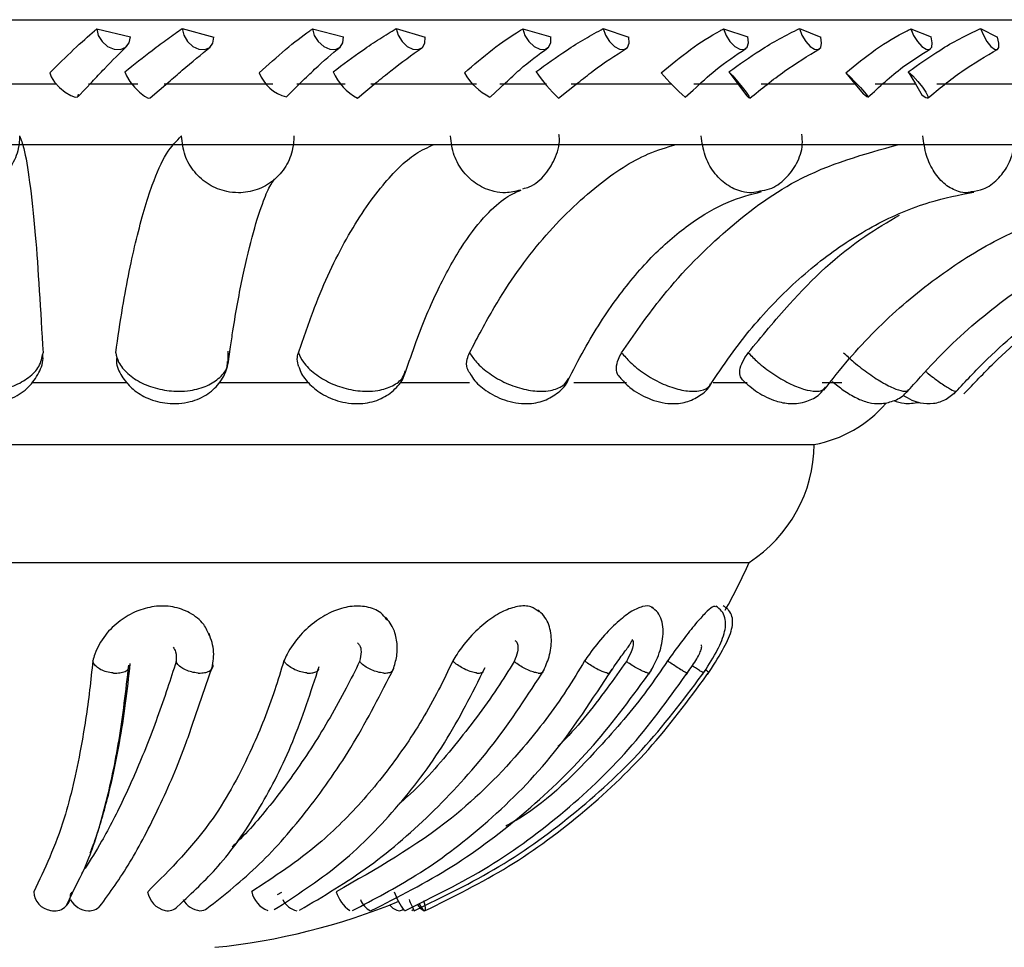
# Model space of a CAD drawing. Header units: millimetres. Extents: x 67.9 to 154, y 110.8 to 178.6.
# Tile 6 of 109: x 72.5 to 73.8, y 121.1 to 122.3. Entities that reach past the tile are written whole.
import ezdxf

# ---------------------------------------------------------------- set-up
doc = ezdxf.new("R2010")
doc.units = ezdxf.units.MM

msp = doc.modelspace()

# ---------------------------------------------------------------- linework, layer by layer
at = {"color": 1, "linetype": 'Continuous', "lineweight": 25}
msp.add_line((70.8951, 122.294), (74.6119, 122.294), dxfattribs=at)
at = {"color": 7, "linetype": 'Continuous', "lineweight": 25}
for p, q in [((72.6038, 122.2818), (72.6482, 122.2716)), ((72.7163, 122.2823), (72.7583, 122.271)), ((72.8882, 122.2818), (72.9293, 122.2716)), ((72.9987, 122.2823), (73.0368, 122.271)), ((73.1655, 122.2818), (73.2024, 122.2716)), ((73.2718, 122.2823), (73.3053, 122.271)), ((73.4302, 122.2818), (73.4624, 122.2716)), ((73.5303, 122.2823), (73.5585, 122.271)), ((73.6772, 122.2818), (73.704, 122.2716)), ((73.7691, 122.2823), (73.7916, 122.271)), ((73.4374, 122.2253), (73.449, 122.2096)), ((73.5914, 122.2238), (73.6034, 122.2096)), ((73.674, 122.2253), (73.6833, 122.2096)), ((72.5793, 122.1926), (72.5976, 122.212)), ((72.6744, 122.1909), (72.6981, 122.2114)), ((72.8539, 122.1922), (72.8735, 122.2115)), ((72.9475, 122.1907), (72.9724, 122.211)), ((73.1224, 122.192), (73.143, 122.2109)), ((73.2127, 122.1905), (73.2382, 122.2106)), ((72.4167, 122.2096), (72.5501, 122.2096)), ((72.5931, 122.2096), (72.6579, 122.2096)), ((72.6927, 122.2096), (72.8359, 122.2096)), ((72.8676, 122.2096), (72.9313, 122.2096)), ((72.9654, 122.2096), (73.1048, 122.2096)), ((73.1354, 122.2096), (73.1967, 122.2096)), ((73.2295, 122.2096), (73.3623, 122.2096)), ((73.3797, 122.1917), (73.3904, 122.2013)), ((73.3913, 122.2096), (73.449, 122.2096)), ((73.449, 122.2096), (73.4604, 122.1942)), ((73.4798, 122.2096), (73.6034, 122.2096)), ((73.6034, 122.2096), (73.6151, 122.1957)), ((73.6302, 122.2096), (73.6833, 122.2096)), ((73.6833, 122.2096), (73.6923, 122.1942)), ((73.7114, 122.2096), (73.8235, 122.2096)), ((70.6726, 122.1295), (74.3717, 122.1295)), ((72.777, 121.8404), (72.7803, 121.8625)), ((72.5182, 121.8156), (72.6442, 121.8156)), ((72.7668, 121.8156), (72.8838, 121.8156)), ((73.0054, 121.8156), (73.0953, 121.8156)), ((73.233, 121.8156), (73.3024, 121.8156)), ((73.4167, 121.8156), (73.4617, 121.8156)), ((73.5602, 121.8156), (73.5865, 121.8156)), ((71.7219, 121.7341), (73.5499, 121.7341)), ((71.7886, 121.5784), (73.4642, 121.5784)), ((72.7298, 121.3639), (72.7561, 121.4402)), ((72.5641, 121.126), (72.5759, 121.151)), ((72.5694, 121.1404), (72.5714, 121.1438)), ((72.842, 121.1404), (72.8479, 121.1438)), ((72.7085, 121.1228), (72.715, 121.1292))]:
    msp.add_line(p, q, dxfattribs=at)
at = {"color": 7, "linetype": 'Continuous', "lineweight": 25, "flags": 128}
for points in [[(72.6038, 122.2818), (72.6058, 122.2732), (72.6109, 122.2651), (72.6182, 122.2588), (72.6267, 122.2552), (72.635, 122.2549), (72.6421, 122.2579), (72.6467, 122.2637), (72.6482, 122.2716)], [(72.7163, 122.2823), (72.7185, 122.2736), (72.7235, 122.2654), (72.7305, 122.2589), (72.7386, 122.2552), (72.7464, 122.2547), (72.7529, 122.2575), (72.7571, 122.2632), (72.7583, 122.271)], [(72.8882, 122.2818), (72.8907, 122.2732), (72.8959, 122.2651), (72.9031, 122.2588), (72.911, 122.2552), (72.9187, 122.2549), (72.9248, 122.2579), (72.9285, 122.2637), (72.9293, 122.2716)], [(72.9987, 122.2823), (73.0013, 122.2736), (73.0064, 122.2654), (73.0132, 122.2589), (73.0207, 122.2552), (73.0277, 122.2547), (73.0332, 122.2575), (73.0364, 122.2632), (73.0368, 122.271)], [(73.1655, 122.2818), (73.1684, 122.2732), (73.1737, 122.2651), (73.1806, 122.2588), (73.1879, 122.2552), (73.1946, 122.2549), (73.1997, 122.2579), (73.2025, 122.2637), (73.2024, 122.2716)], [(73.2718, 122.2823), (73.2749, 122.2736), (73.28, 122.2654), (73.2864, 122.2589), (73.293, 122.2552), (73.2991, 122.2547), (73.3035, 122.2575), (73.3057, 122.2632), (73.3053, 122.271)], [(73.4302, 122.2818), (73.4336, 122.2732), (73.4388, 122.2651), (73.4452, 122.2588), (73.4517, 122.2552), (73.4574, 122.2549), (73.4614, 122.2579), (73.4632, 122.2637), (73.4624, 122.2716)], [(73.5303, 122.2823), (73.5337, 122.2736), (73.5387, 122.2654), (73.5446, 122.2589), (73.5504, 122.2552), (73.5553, 122.2547), (73.5586, 122.2575), (73.5597, 122.2632), (73.5585, 122.271)], [(73.6772, 122.2818), (73.681, 122.2732), (73.6861, 122.2651), (73.6919, 122.2588), (73.6975, 122.2552), (73.7021, 122.2549), (73.7049, 122.2579), (73.7055, 122.2637), (73.704, 122.2716)], [(73.7691, 122.2823), (73.7729, 122.2736), (73.7777, 122.2654), (73.783, 122.2589), (73.7878, 122.2552), (73.7915, 122.2547), (73.7935, 122.2575), (73.7935, 122.2632), (73.7916, 122.271)], [(72.5419, 122.2238), (72.5438, 122.2185), (72.5483, 122.2118), (72.5548, 122.2047), (72.5622, 122.1985), (72.5695, 122.1939), (72.5754, 122.1918), (72.5791, 122.1924), (72.58, 122.1957)], [(72.6409, 122.2253), (72.6431, 122.2198), (72.6475, 122.2127), (72.6536, 122.2051), (72.6603, 122.1983), (72.6666, 122.1931), (72.6716, 122.1906), (72.6743, 122.1908)], [(73.4374, 122.2253), (73.4426, 122.2198), (73.4488, 122.2127), (73.455, 122.2051), (73.4603, 122.1983), (73.4638, 122.1931), (73.4651, 122.1906), (73.4639, 122.191), (73.4604, 122.1942)], [(73.5914, 122.2238), (73.5973, 122.2185), (73.6041, 122.2118), (73.6108, 122.2047), (73.6163, 122.1985), (73.6199, 122.1939), (73.6209, 122.1918), (73.6193, 122.1924), (73.6151, 122.1957)], [(73.674, 122.2253), (73.68, 122.2198), (73.6865, 122.2127), (73.6925, 122.2051), (73.6971, 122.1983), (73.6996, 122.1931), (73.6995, 122.1906), (73.697, 122.191), (73.6923, 122.1942)], [(73.0194, 121.1196), (73.021, 121.1208), (73.0214, 121.1211)], [(73.0286, 121.1288), (73.0296, 121.1272), (73.0317, 121.1239), (73.0336, 121.1214), (73.0352, 121.1198), (73.0364, 121.1192), (73.0371, 121.1196)]]:
    msp.add_lwpolyline(points, dxfattribs=at)
at = {"color": 7, "linetype": 'Continuous', "lineweight": 25}
for centre, radius, start, end in [((72.8664, 122.2422), 0.0516, 200.9074, 255.922), ((72.9811, 122.2531), 0.071, 203.0958, 241.7136), ((73.1587, 122.2642), 0.0809, 209.9365, 243.3107), ((73.3794, 122.3625), 0.2395, 214.9381, 225.901), ((73.6461, 122.4862), 0.3971, 221.3647, 227.8692), ((73.5218, 121.8925), 0.1609, 280.0416, 319.5224), ((73.3624, 121.7359), 0.1875, 302.8906, 359.4341), ((72.6728, 121.9343), 0.8677, 331.1316, 335.7878), ((72.5472, 121.1457), 0.0265, 183.0989, 261.0743), ((72.5481, 121.1402), 0.0213, 256.3077, 0.3292), ((72.5939, 121.1473), 0.0282, 208.4696, 267.8131), ((72.7008, 121.1489), 0.0302, 188.8517, 256.7527), ((72.7428, 121.1473), 0.0283, 208.3549, 264.2696), ((72.8417, 121.1518), 0.0344, 192.578, 249.2553), ((72.8734, 121.1453), 0.0268, 205.3171, 257.7112), ((72.9616, 121.1559), 0.0435, 195.535, 236.7519), ((72.9769, 121.1435), 0.0272, 200.7461, 243.464), ((73.0967, 121.1817), 0.1074, 200.4043, 215.3639), ((73.1926, 121.208), 0.1919, 202.7166, 207.5693), ((72.5937, 121.1399), 0.0207, 267.761, 313.9757), ((72.6979, 121.136), 0.0169, 256.3099, 317.6087), ((72.7406, 121.1336), 0.0144, 267.5592, 306.6246), ((72.6728, 121.9343), 0.8677, 275.7412, 292.3183), ((73.006, 121.139), 0.02, 217.9819, 262.3529), ((73.0032, 121.1257), 0.00648, 270.8824, 315.1597), ((73.0424, 121.1354), 0.0176, 205.6771, 247.4756), ((73.0098, 121.1214), 0.0274, 356.2143, 23.322)]:
    msp.add_arc(centre, radius, start, end, dxfattribs=at)
for points, knots in [([(72.5419, 122.2238), (72.5526, 122.2344), (72.5741, 122.2557), (72.5941, 122.2737), (72.6029, 122.2811), (72.6038, 122.2818)], [0, 0, 0, 0, 0.4711, 0.94389, 1, 1, 1, 1]), ([(72.6409, 122.2253), (72.6531, 122.235), (72.6727, 122.2506), (72.6982, 122.2696), (72.7102, 122.278), (72.7163, 122.2823)], [0, 0, 0, 0, 0.445923, 0.719239, 1, 1, 1, 1]), ([(72.8181, 122.2238), (72.8298, 122.2344), (72.8531, 122.2557), (72.8763, 122.2737), (72.8871, 122.2811), (72.8882, 122.2818)], [0, 0, 0, 0, 0.4711, 0.94389, 1, 1, 1, 1]), ([(72.9158, 122.2253), (72.9287, 122.235), (72.9495, 122.2506), (72.9776, 122.2696), (72.9916, 122.278), (72.9987, 122.2823)], [0, 0, 0, 0, 0.445923, 0.719239, 1, 1, 1, 1]), ([(73.0886, 122.2238), (73.1009, 122.2344), (73.1256, 122.2557), (73.1516, 122.2737), (73.1641, 122.2811), (73.1655, 122.2818)], [0, 0, 0, 0, 0.4711, 0.94389, 1, 1, 1, 1]), ([(73.183, 122.2253), (73.1964, 122.235), (73.2181, 122.2506), (73.2482, 122.2696), (73.2638, 122.278), (73.2718, 122.2823)], [0, 0, 0, 0, 0.445923, 0.719239, 1, 1, 1, 1]), ([(73.348, 122.2238), (73.3608, 122.2344), (73.3864, 122.2557), (73.4146, 122.2737), (73.4287, 122.2811), (73.4302, 122.2818)], [0, 0, 0, 0, 0.4711, 0.94389, 1, 1, 1, 1]), ([(73.4374, 122.2253), (73.4511, 122.235), (73.4731, 122.2506), (73.5046, 122.2696), (73.5216, 122.278), (73.5303, 122.2823)], [0, 0, 0, 0, 0.445923, 0.719239, 1, 1, 1, 1]), ([(73.5914, 122.2238), (73.6044, 122.2344), (73.6304, 122.2557), (73.6603, 122.2737), (73.6756, 122.2811), (73.6772, 122.2818)], [0, 0, 0, 0, 0.4711, 0.94389, 1, 1, 1, 1]), ([(73.674, 122.2253), (73.6876, 122.235), (73.7095, 122.2506), (73.742, 122.2696), (73.76, 122.278), (73.7691, 122.2823)], [0, 0, 0, 0, 0.445923, 0.719239, 1, 1, 1, 1]), ([(72.5976, 122.212), (72.6032, 122.218), (72.6205, 122.2365), (72.6342, 122.2499), (72.6434, 122.2591)], [0, 0, 0, 0, 0.321955, 1, 1, 1, 1]), ([(72.6981, 122.2114), (72.7044, 122.2168), (72.7249, 122.2346), (72.7416, 122.2483), (72.7533, 122.2578)], [0, 0, 0, 0, 0.30544, 1, 1, 1, 1]), ([(72.8735, 122.2115), (72.8795, 122.2174), (72.8979, 122.2357), (72.914, 122.2489), (72.9248, 122.2579)], [0, 0, 0, 0, 0.323511, 1, 1, 1, 1]), ([(72.9724, 122.211), (72.9789, 122.2164), (73.0003, 122.234), (73.0193, 122.2475), (73.0325, 122.2569)], [0, 0, 0, 0, 0.306771, 1, 1, 1, 1]), ([(73.143, 122.2109), (73.1492, 122.2168), (73.1683, 122.2349), (73.1864, 122.248), (73.1987, 122.2569)], [0, 0, 0, 0, 0.325112, 1, 1, 1, 1]), ([(73.2382, 122.2106), (73.2449, 122.216), (73.2667, 122.2335), (73.2876, 122.2468), (73.3021, 122.2561)], [0, 0, 0, 0, 0.308202, 1, 1, 1, 1]), ([(73.3904, 122.2013), (73.4001, 122.2104), (73.423, 122.2317), (73.4464, 122.2472), (73.4598, 122.256)], [0, 0, 0, 0, 0.427973, 1, 1, 1, 1]), ([(73.4649, 122.1904), (73.4801, 122.2027), (73.5103, 122.2273), (73.5414, 122.2461), (73.5569, 122.2554)], [0, 0, 0, 0, 0.504125, 1, 1, 1, 1]), ([(73.6208, 122.1917), (73.6358, 122.2056), (73.6622, 122.2302), (73.6907, 122.2478), (73.7031, 122.2554)], [0, 0, 0, 0, 0.567223, 1, 1, 1, 1]), ([(73.6994, 122.1905), (73.7142, 122.2027), (73.7436, 122.227), (73.776, 122.2457), (73.792, 122.255)], [0, 0, 0, 0, 0.504784, 1, 1, 1, 1]), ([(72.5022, 122.1407), (72.5018, 122.1351), (72.5009, 122.1211), (72.4917, 122.1001), (72.4747, 122.081), (72.4522, 122.0687), (72.4301, 122.065), (72.4081, 122.0673), (72.3872, 122.0755), (72.3681, 122.0924), (72.3549, 122.1149), (72.3533, 122.132), (72.3525, 122.1407)], [0, 0, 0, 0, 0.071767, 0.17893, 0.28597, 0.392977, 0.500021, 0.567002, 0.67422, 0.781557, 0.888943, 1, 1, 1, 1]), ([(72.5022, 122.1407), (72.5041, 122.1359), (72.5085, 122.1241), (72.5155, 122.0824), (72.5245, 122.0012), (72.5297, 121.9104), (72.533, 121.8548)], [0, 0, 0, 0, 0.1560012, 0.3867247, 0.6241381, 1, 1, 1, 1]), ([(72.6288, 121.8548), (72.6318, 121.875), (72.6401, 121.9309), (72.6561, 122.009), (72.6757, 122.0758), (72.6957, 122.1211), (72.7089, 122.1341), (72.7156, 122.1407)], [0, 0, 0, 0, 0.131099, 0.361638, 0.598862, 0.797326, 1, 1, 1, 1]), ([(72.8638, 122.1407), (72.8635, 122.1351), (72.8628, 122.1211), (72.8541, 122.1001), (72.8377, 122.081), (72.8157, 122.0687), (72.7938, 122.065), (72.772, 122.0673), (72.7512, 122.0755), (72.732, 122.0924), (72.7185, 122.1149), (72.7165, 122.132), (72.7156, 122.1407)], [0, 0, 0, 0, 0.071767, 0.17893, 0.28597, 0.392977, 0.500021, 0.567002, 0.67422, 0.781557, 0.888943, 1, 1, 1, 1]), ([(73.1658, 122.0712), (73.1686, 122.0719), (73.1801, 122.0749), (73.1964, 122.0897), (73.2099, 122.1128), (73.2153, 122.1321), (73.2134, 122.1418), (73.2133, 122.1425)], [0, 0, 0, 0, 0.094844, 0.38737, 0.679574, 0.977493, 1, 1, 1, 1]), ([(73.4782, 122.0682), (73.4825, 122.0688), (73.4951, 122.0708), (73.5128, 122.0837), (73.5278, 122.1041), (73.5353, 122.1253), (73.534, 122.1386), (73.5336, 122.1432)], [0, 0, 0, 0, 0.127536, 0.371832, 0.61438, 0.866669, 1, 1, 1, 1]), ([(73.7571, 122.0673), (73.7625, 122.0682), (73.7753, 122.0703), (73.7923, 122.0828), (73.806, 122.1011), (73.8139, 122.1224), (73.8133, 122.1372), (73.8131, 122.1439)], [0, 0, 0, 0, 0.1562186, 0.3715102, 0.5844437, 0.8132115, 1, 1, 1, 1]), ([(72.8697, 121.8548), (72.8767, 121.875), (72.8959, 121.9309), (72.9327, 122.0091), (72.9781, 122.0754), (73.0174, 122.1153), (73.0404, 122.1258), (73.0485, 122.1295)], [0, 0, 0, 0, 0.145036, 0.400084, 0.662527, 0.88209, 1, 1, 1, 1]), ([(73.0954, 121.8548), (73.106, 121.875), (73.1354, 121.9309), (73.1914, 122.0091), (73.2605, 122.0754), (73.3204, 122.1153), (73.3555, 122.1258), (73.3678, 122.1295)], [0, 0, 0, 0, 0.1450364, 0.4000841, 0.6625272, 0.8820899, 1, 1, 1, 1]), ([(73.296, 121.8548), (73.3122, 121.8783), (73.3529, 121.9375), (73.4295, 122.0159), (73.5342, 122.0946), (73.6156, 122.1169), (73.6616, 122.1295)], [0, 0, 0, 0, 0.164955, 0.413504, 0.669261, 1, 1, 1, 1]), ([(72.7803, 121.8625), (72.7813, 121.8697), (72.7863, 121.904), (72.7964, 121.9574), (72.8101, 122.0155), (72.8235, 122.0556), (72.8326, 122.0768), (72.8391, 122.0845), (72.8372, 122.0829), (72.837, 122.0827)], [0, 0, 0, 0, 0.055379, 0.267379, 0.476461, 0.67961, 0.844069, 0.986496, 1, 1, 1, 1]), ([(73.0107, 121.8278), (73.0154, 121.8419), (73.029, 121.8825), (73.0536, 121.9402), (73.084, 121.9952), (73.114, 122.0349), (73.1413, 122.0594), (73.1562, 122.0669), (73.1626, 122.0689), (73.1633, 122.0691)], [0, 0, 0, 0, 0.096754, 0.277281, 0.455407, 0.630284, 0.802441, 0.977264, 1, 1, 1, 1]), ([(73.225, 121.8178), (73.2321, 121.8317), (73.2526, 121.8719), (73.2902, 121.9297), (73.3378, 121.9858), (73.3872, 122.0276), (73.4352, 122.0554), (73.4659, 122.0635), (73.4805, 122.0674)], [0, 0, 0, 0, 0.096619, 0.280137, 0.463053, 0.645973, 0.830514, 1, 1, 1, 1]), ([(73.4116, 121.8105), (73.4207, 121.8243), (73.4476, 121.8649), (73.4974, 121.9236), (73.5619, 121.9816), (73.6306, 122.0256), (73.6972, 122.0542), (73.7409, 122.0629), (73.7603, 122.0668)], [0, 0, 0, 0, 0.096298, 0.283094, 0.470136, 0.658158, 0.848121, 1, 1, 1, 1]), ([(73.5627, 121.8055), (73.5735, 121.8194), (73.6058, 121.8603), (73.666, 121.9201), (73.7448, 121.9795), (73.8296, 122.0247), (73.9114, 122.0538), (73.9649, 122.0627), (73.988, 122.0666)], [0, 0, 0, 0, 0.095993, 0.284899, 0.47419, 0.664218, 0.85521, 1, 1, 1, 1]), ([(73.6718, 121.8025), (73.684, 121.8163), (73.7201, 121.8576), (73.788, 121.918), (73.8772, 121.9782), (73.9734, 122.0241), (74.0661, 122.0535), (74.1268, 122.0626), (74.1529, 122.0664)], [0, 0, 0, 0, 0.0957697, 0.2856368, 0.4757601, 0.666183, 0.8569228, 1, 1, 1, 1]), ([(73.7344, 121.8009), (73.7472, 121.8147), (73.7857, 121.8562), (73.8579, 121.9169), (73.953, 121.9775), (74.0557, 122.0237), (74.1546, 122.0534), (74.2195, 122.0625), (74.2473, 122.0664)], [0, 0, 0, 0, 0.095644, 0.285811, 0.476119, 0.66648, 0.856891, 1, 1, 1, 1]), ([(73.7474, 121.8006), (73.7605, 121.8144), (73.7994, 121.8559), (73.8725, 121.9167), (73.9689, 121.9773), (74.0729, 122.0236), (74.1731, 122.0533), (74.2389, 122.0625), (74.2671, 122.0664)], [0, 0, 0, 0, 0.095619, 0.285824, 0.476146, 0.666474, 0.856806, 1, 1, 1, 1]), ([(73.4629, 121.8548), (73.4807, 121.8765), (73.5275, 121.9336), (73.5942, 121.9966), (73.6469, 122.0275), (73.6623, 122.0365)], [0, 0, 0, 0, 0.302864, 0.796179, 1, 1, 1, 1]), ([(72.3832, 121.8548), (72.3833, 121.8507), (72.3834, 121.8411), (72.3918, 121.8268), (72.4079, 121.8142), (72.4298, 121.806), (72.4518, 121.8036), (72.4739, 121.8051), (72.4951, 121.8106), (72.515, 121.8217), (72.5296, 121.8369), (72.5318, 121.8486), (72.533, 121.8548)], [0, 0, 0, 0, 0.077463, 0.183209, 0.288832, 0.394424, 0.500051, 0.566147, 0.671946, 0.777863, 0.883828, 1, 1, 1, 1]), ([(72.3834, 121.8498), (72.3844, 121.8425), (72.3865, 121.8283), (72.399, 121.8104), (72.4159, 121.7971), (72.438, 121.7886), (72.4651, 121.7867), (72.4924, 121.7935), (72.5146, 121.8083), (72.5279, 121.8277), (72.5339, 121.8436), (72.5327, 121.8518), (72.5325, 121.8526)], [0, 0, 0, 0, 0.101779, 0.198393, 0.294729, 0.400357, 0.521864, 0.659519, 0.778091, 0.885167, 0.988185, 1, 1, 1, 1]), ([(72.6297, 121.8471), (72.6297, 121.845), (72.6298, 121.836), (72.6377, 121.8214), (72.6517, 121.8054), (72.6719, 121.7933), (72.6981, 121.7867), (72.7262, 121.7885), (72.7505, 121.7991), (72.7676, 121.8157), (72.7777, 121.8359), (72.7773, 121.8503), (72.7771, 121.8571)], [0, 0, 0, 0, 0.029095, 0.12483, 0.219449, 0.323601, 0.443835, 0.580647, 0.698263, 0.804082, 0.906443, 1, 1, 1, 1]), ([(72.8703, 121.8364), (72.8692, 121.8397), (72.8673, 121.8456), (72.869, 121.852), (72.8697, 121.8548)], [0, 0, 0, 0, 0.561367, 1, 1, 1, 1]), ([(73.0956, 121.8284), (73.0944, 121.8304), (73.0911, 121.8355), (73.0914, 121.8451), (73.0943, 121.852), (73.0954, 121.8548)], [0, 0, 0, 0, 0.2755927, 0.7109567, 1, 1, 1, 1]), ([(73.2936, 121.8229), (73.2929, 121.8235), (73.2897, 121.8262), (73.2886, 121.8345), (73.2905, 121.8451), (73.2944, 121.852), (73.296, 121.8548)], [0, 0, 0, 0, 0.09704, 0.436109, 0.775004, 1, 1, 1, 1]), ([(73.4554, 121.8193), (73.4541, 121.8209), (73.4511, 121.8245), (73.4518, 121.8344), (73.456, 121.8451), (73.4609, 121.852), (73.4629, 121.8548)], [0, 0, 0, 0, 0.237773, 0.523996, 0.810071, 1, 1, 1, 1]), ([(72.8705, 121.8365), (72.8709, 121.8349), (72.8731, 121.8268), (72.8831, 121.8141), (72.9005, 121.7995), (72.9255, 121.789), (72.9533, 121.7865), (72.9786, 121.7928), (72.9975, 121.8061), (73.0086, 121.8199), (73.0105, 121.8292), (73.0109, 121.8312)], [0, 0, 0, 0, 0.028485, 0.139971, 0.264097, 0.41027, 0.576632, 0.717179, 0.842046, 0.964341, 1, 1, 1, 1]), ([(73.0956, 121.8284), (73.0972, 121.8256), (73.1024, 121.8164), (73.1177, 121.8035), (73.1421, 121.7908), (73.1692, 121.7863), (73.1939, 121.7905), (73.2125, 121.8018), (73.2238, 121.8129), (73.226, 121.8204), (73.2262, 121.8213)], [0, 0, 0, 0, 0.06127, 0.203682, 0.374907, 0.568102, 0.714353, 0.850493, 0.983907, 1, 1, 1, 1]), ([(73.2934, 121.8226), (73.2977, 121.818), (73.3082, 121.8065), (73.3319, 121.7931), (73.3574, 121.7866), (73.3811, 121.7888), (73.3991, 121.7977), (73.4107, 121.807), (73.4134, 121.8137), (73.4136, 121.8141)], [0, 0, 0, 0, 0.137628, 0.335941, 0.554895, 0.703102, 0.844993, 0.989845, 1, 1, 1, 1]), ([(73.4553, 121.8191), (73.4617, 121.8134), (73.4749, 121.8017), (73.4971, 121.7913), (73.5188, 121.7867), (73.5392, 121.7894), (73.5559, 121.7978), (73.5622, 121.8062), (73.5647, 121.8095)], [0, 0, 0, 0, 0.202301, 0.415621, 0.572957, 0.752247, 0.902835, 1, 1, 1, 1]), ([(73.5737, 121.8171), (73.5785, 121.8132), (73.5886, 121.8047), (73.6049, 121.795), (73.6206, 121.7889), (73.6376, 121.787), (73.6543, 121.7906), (73.6677, 121.7975), (73.6727, 121.8045), (73.6742, 121.8066)], [0, 0, 0, 0, 0.156053, 0.334775, 0.496102, 0.631057, 0.77927, 0.935196, 1, 1, 1, 1]), ([(73.6669, 121.7991), (73.6706, 121.7968), (73.6771, 121.7926), (73.6911, 121.7879), (73.7072, 121.7873), (73.7245, 121.7926), (73.7332, 121.8006), (73.7375, 121.8045)], [0, 0, 0, 0, 0.1953066, 0.348627, 0.5656803, 0.78653, 1, 1, 1, 1]), ([(73.6548, 121.7918), (73.6593, 121.7903), (73.6697, 121.7868), (73.6813, 121.7885), (73.688, 121.7895)], [0, 0, 0, 0, 0.431412, 1, 1, 1, 1]), ([(72.7524, 121.4817), (72.7503, 121.4868), (72.7451, 121.499), (72.7277, 121.5126), (72.7046, 121.521), (72.6798, 121.5214), (72.6556, 121.5147), (72.633, 121.5017), (72.6134, 121.4823), (72.6028, 121.4633), (72.5995, 121.4515), (72.5987, 121.4485)], [0, 0, 0, 0, 0.091613, 0.217783, 0.333845, 0.447627, 0.556018, 0.672416, 0.803133, 0.949601, 1, 1, 1, 1]), ([(72.9863, 121.5027), (72.9839, 121.506), (72.9776, 121.5144), (72.9602, 121.5208), (72.9382, 121.5214), (72.9151, 121.5147), (72.8923, 121.5017), (72.8708, 121.4823), (72.8574, 121.4633), (72.852, 121.4515), (72.8506, 121.4485)], [0, 0, 0, 0, 0.087241, 0.222672, 0.355443, 0.481924, 0.617746, 0.770278, 0.94119, 1, 1, 1, 1]), ([(73.1872, 121.5133), (73.1838, 121.5159), (73.1765, 121.5214), (73.1594, 121.5213), (73.1397, 121.5148), (73.1186, 121.5017), (73.0972, 121.4823), (73.0822, 121.4633), (73.0752, 121.4515), (73.0734, 121.4485)], [0, 0, 0, 0, 0.12477, 0.274263, 0.416674, 0.569602, 0.741345, 0.933783, 1, 1, 1, 1]), ([(73.192, 121.4333), (73.195, 121.4402), (73.2015, 121.4545), (73.2045, 121.4776), (73.2009, 121.496), (73.1937, 121.5084), (73.1882, 121.5132), (73.1854, 121.5155)], [0, 0, 0, 0, 0.224175, 0.464643, 0.724911, 0.861783, 1, 1, 1, 1]), ([(73.3365, 121.518), (73.336, 121.5186), (73.3335, 121.522), (73.324, 121.521), (73.3094, 121.5148), (73.2919, 121.5017), (73.2725, 121.4823), (73.2572, 121.4633), (73.2492, 121.4515), (73.2472, 121.4485)], [0, 0, 0, 0, 0.036851, 0.201361, 0.358077, 0.526368, 0.715363, 0.927132, 1, 1, 1, 1]), ([(73.3319, 121.4311), (73.336, 121.4383), (73.3446, 121.4532), (73.3502, 121.4742), (73.351, 121.4908), (73.3489, 121.5027), (73.344, 121.5129), (73.3385, 121.5172), (73.3358, 121.5194)], [0, 0, 0, 0, 0.2153517, 0.4511861, 0.5809955, 0.7174658, 0.857681, 1, 1, 1, 1]), ([(73.4203, 121.5198), (73.4194, 121.5203), (73.4174, 121.5213), (73.409, 121.5146), (73.3969, 121.5018), (73.3811, 121.4823), (73.3669, 121.4633), (73.3586, 121.4515), (73.3565, 121.4485)], [0, 0, 0, 0, 0.134277, 0.304157, 0.486583, 0.691454, 0.921011, 1, 1, 1, 1]), ([(73.4026, 121.4305), (73.4089, 121.4402), (73.4208, 121.4586), (73.4306, 121.4805), (73.4334, 121.4954), (73.4326, 121.5054), (73.4288, 121.5146), (73.423, 121.5188), (73.4201, 121.5209)], [0, 0, 0, 0, 0.292865, 0.552439, 0.673238, 0.787811, 0.896729, 1, 1, 1, 1]), ([(73.4091, 121.4306), (73.4162, 121.4415), (73.4292, 121.4616), (73.4397, 121.4835), (73.4427, 121.4977), (73.4421, 121.5069), (73.4387, 121.5138), (73.4343, 121.5185), (73.4314, 121.5202), (73.43, 121.5211)], [0, 0, 0, 0, 0.3201553, 0.5888149, 0.7063363, 0.8130226, 0.9102664, 0.9560149, 1, 1, 1, 1]), ([(72.994, 121.435), (72.9959, 121.4409), (72.9999, 121.4529), (73.0006, 121.4717), (72.9965, 121.4908), (72.9888, 121.5011), (72.9848, 121.5064)], [0, 0, 0, 0, 0.2296685, 0.4739997, 0.7286246, 1, 1, 1, 1]), ([(72.7553, 121.4367), (72.7569, 121.4446), (72.7601, 121.461), (72.7548, 121.4767), (72.752, 121.4848)], [0, 0, 0, 0, 0.485321, 1, 1, 1, 1]), ([(72.9476, 121.4725), (72.9485, 121.4715), (72.9515, 121.4684), (72.9531, 121.4597), (72.9515, 121.4522), (72.9505, 121.4479)], [0, 0, 0, 0, 0.1628523, 0.5282278, 1, 1, 1, 1]), ([(73.155, 121.4757), (73.1557, 121.4752), (73.1577, 121.4738), (73.1594, 121.4688), (73.1593, 121.4599), (73.1562, 121.4522), (73.1544, 121.4479)], [0, 0, 0, 0, 0.098717, 0.307766, 0.609894, 1, 1, 1, 1]), ([(73.279, 121.4307), (73.2836, 121.4375), (73.2923, 121.4504), (73.3021, 121.4636), (73.307, 121.4705), (73.3091, 121.4737), (73.3092, 121.4748), (73.3093, 121.4751)], [0, 0, 0, 0, 0.356438, 0.673785, 0.817203, 0.946373, 1, 1, 1, 1]), ([(73.3096, 121.4768), (73.3101, 121.476), (73.3114, 121.4743), (73.3113, 121.4689), (73.3087, 121.4598), (73.3045, 121.4522), (73.3022, 121.4479)], [0, 0, 0, 0, 0.161157, 0.355724, 0.63692, 1, 1, 1, 1]), ([(72.7046, 121.4669), (72.7058, 121.4648), (72.7092, 121.459), (72.7088, 121.4523), (72.7085, 121.4479)], [0, 0, 0, 0, 0.354236, 1, 1, 1, 1]), ([(73.3809, 121.4301), (73.3855, 121.4367), (73.3923, 121.4464), (73.3983, 121.457), (73.4009, 121.4635), (73.4018, 121.4675), (73.4013, 121.4692), (73.4012, 121.4696)], [0, 0, 0, 0, 0.412046, 0.604973, 0.786541, 0.956901, 1, 1, 1, 1]), ([(72.5987, 121.4485), (72.5973, 121.4357), (72.5931, 121.3955), (72.5818, 121.3229), (72.5595, 121.2254), (72.535, 121.174), (72.5208, 121.1443)], [0, 0, 0, 0, 0.0977542, 0.3057572, 0.5980209, 1, 1, 1, 1]), ([(72.7085, 121.4479), (72.7048, 121.4361), (72.6924, 121.3973), (72.67, 121.336), (72.6408, 121.2681), (72.6134, 121.2151), (72.5944, 121.184), (72.5857, 121.1712), (72.5843, 121.1691)], [0, 0, 0, 0, 0.102035, 0.336409, 0.570782, 0.805154, 0.96898, 1, 1, 1, 1]), ([(72.5952, 121.1954), (72.5973, 121.2008), (72.6028, 121.2148), (72.6138, 121.2499), (72.6247, 121.2928), (72.6348, 121.3447), (72.6421, 121.391), (72.6461, 121.4274), (72.648, 121.445)], [0, 0, 0, 0, 0.085031, 0.221817, 0.495744, 0.63253, 0.821984, 1, 1, 1, 1]), ([(72.6258, 121.4326), (72.6256, 121.4326), (72.6226, 121.4328), (72.6167, 121.4339), (72.609, 121.4368), (72.603, 121.4409), (72.5996, 121.445), (72.5989, 121.4475), (72.5987, 121.4485)], [0, 0, 0, 0, 0.015907, 0.229492, 0.443084, 0.656453, 0.869376, 1, 1, 1, 1]), ([(72.8506, 121.4485), (72.8467, 121.4357), (72.8345, 121.3955), (72.8054, 121.3229), (72.7528, 121.2254), (72.701, 121.174), (72.671, 121.1443)], [0, 0, 0, 0, 0.097754, 0.305757, 0.598021, 1, 1, 1, 1]), ([(72.7377, 121.4326), (72.7375, 121.4326), (72.7346, 121.4328), (72.7288, 121.4337), (72.7208, 121.4365), (72.7142, 121.4404), (72.7101, 121.4444), (72.709, 121.4469), (72.7085, 121.4479)], [0, 0, 0, 0, 0.015845, 0.229544, 0.443248, 0.656792, 0.869863, 1, 1, 1, 1]), ([(72.7377, 121.4326), (72.7379, 121.4326), (72.7408, 121.4325), (72.7462, 121.4328), (72.7524, 121.4349), (72.7564, 121.4383), (72.7577, 121.4421), (72.757, 121.4446), (72.7567, 121.4456)], [0, 0, 0, 0, 0.0158429, 0.229438, 0.4430411, 0.6564168, 0.8693407, 1, 1, 1, 1]), ([(72.9505, 121.4479), (72.9447, 121.4361), (72.9254, 121.3973), (72.8897, 121.3359), (72.8417, 121.2685), (72.8053, 121.225), (72.7849, 121.2058), (72.7823, 121.2034)], [0, 0, 0, 0, 0.121548, 0.400744, 0.67994, 0.959133, 1, 1, 1, 1]), ([(73.0734, 121.4485), (73.0672, 121.4357), (73.0481, 121.3955), (73.0102, 121.333), (72.9571, 121.2651), (72.891, 121.1987), (72.8383, 121.1641), (72.8081, 121.1443)], [0, 0, 0, 0, 0.097688, 0.305551, 0.513413, 0.721272, 1, 1, 1, 1]), ([(72.8815, 121.4326), (72.8813, 121.4326), (72.8786, 121.4328), (72.873, 121.4339), (72.8649, 121.4368), (72.8578, 121.4409), (72.853, 121.445), (72.8513, 121.4475), (72.8506, 121.4485)], [0, 0, 0, 0, 0.015907, 0.229492, 0.443084, 0.656453, 0.869376, 1, 1, 1, 1]), ([(73.2472, 121.4485), (73.2394, 121.4357), (73.215, 121.3955), (73.1595, 121.3229), (73.0627, 121.2254), (72.9721, 121.174), (72.9197, 121.1443)], [0, 0, 0, 0, 0.097754, 0.305757, 0.598021, 1, 1, 1, 1]), ([(72.9824, 121.4326), (72.9822, 121.4326), (72.9797, 121.4328), (72.9743, 121.4337), (72.9662, 121.4365), (72.9588, 121.4404), (72.9535, 121.4444), (72.9513, 121.4469), (72.9505, 121.4479)], [0, 0, 0, 0, 0.015845, 0.229544, 0.443248, 0.656792, 0.869863, 1, 1, 1, 1]), ([(73.1544, 121.4479), (73.147, 121.4361), (73.1227, 121.3972), (73.0764, 121.3365), (73.0323, 121.2856), (73.0058, 121.2629), (73.002, 121.2596)], [0, 0, 0, 0, 0.1670503, 0.5507663, 0.9344806, 1, 1, 1, 1]), ([(73.1052, 121.4326), (73.105, 121.4326), (73.1029, 121.4328), (73.098, 121.4339), (73.0903, 121.4368), (73.0828, 121.4409), (73.077, 121.445), (73.0744, 121.4475), (73.0734, 121.4485)], [0, 0, 0, 0, 0.015907, 0.229492, 0.443084, 0.656453, 0.869376, 1, 1, 1, 1]), ([(73.3565, 121.4485), (73.3477, 121.4357), (73.3203, 121.3954), (73.2578, 121.3239), (73.1962, 121.2607), (73.1495, 121.2341), (73.1432, 121.2306)], [0, 0, 0, 0, 0.152029, 0.47552, 0.930054, 1, 1, 1, 1]), ([(73.1861, 121.4326), (73.186, 121.4326), (73.1841, 121.4328), (73.1796, 121.4337), (73.1722, 121.4365), (73.1646, 121.4404), (73.1585, 121.4444), (73.1555, 121.4469), (73.1544, 121.4479)], [0, 0, 0, 0, 0.015845, 0.229544, 0.443248, 0.656792, 0.869863, 1, 1, 1, 1]), ([(73.3022, 121.4479), (73.2938, 121.4362), (73.2663, 121.3975), (73.2365, 121.3594), (73.2124, 121.3364), (73.2119, 121.336)], [0, 0, 0, 0, 0.299476, 0.987374, 1, 1, 1, 1]), ([(73.2771, 121.4326), (73.277, 121.4326), (73.2755, 121.4328), (73.2719, 121.4339), (73.2652, 121.4368), (73.2579, 121.4409), (73.2517, 121.445), (73.2484, 121.4475), (73.2472, 121.4485)], [0, 0, 0, 0, 0.015907, 0.229492, 0.443084, 0.656453, 0.869376, 1, 1, 1, 1]), ([(73.3309, 121.4326), (73.3308, 121.4326), (73.3297, 121.4328), (73.3265, 121.4337), (73.3204, 121.4365), (73.3133, 121.4404), (73.307, 121.4444), (73.3035, 121.4469), (73.3022, 121.4479)], [0, 0, 0, 0, 0.015845, 0.229544, 0.443248, 0.656792, 0.869863, 1, 1, 1, 1]), ([(73.382, 121.4326), (73.3819, 121.4326), (73.3813, 121.4328), (73.3791, 121.4339), (73.3741, 121.4368), (73.3677, 121.4409), (73.3616, 121.445), (73.3579, 121.4475), (73.3565, 121.4485)], [0, 0, 0, 0, 0.015907, 0.229492, 0.443084, 0.656453, 0.869376, 1, 1, 1, 1]), ([(72.5759, 121.151), (72.5813, 121.1618), (72.5962, 121.1912), (72.6156, 121.2563), (72.6344, 121.3421), (72.6423, 121.4093), (72.6462, 121.4429)], [0, 0, 0, 0, 0.161698, 0.442075, 0.720647, 1, 1, 1, 1]), ([(72.6258, 121.4326), (72.626, 121.4326), (72.629, 121.4324), (72.6346, 121.4326), (72.6413, 121.4346), (72.6453, 121.4368), (72.6461, 121.4385), (72.6462, 121.4388)], [0, 0, 0, 0, 0.022855, 0.329819, 0.636789, 0.943529, 1, 1, 1, 1]), ([(72.715, 121.1292), (72.7328, 121.1458), (72.7705, 121.1809), (72.8198, 121.2535), (72.8642, 121.34), (72.8861, 121.4075), (72.8971, 121.4413)], [0, 0, 0, 0, 0.230193, 0.487713, 0.743538, 1, 1, 1, 1]), ([(72.7492, 121.122), (72.7724, 121.1404), (72.8188, 121.1772), (72.8836, 121.2518), (72.9438, 121.3379), (72.9783, 121.4052), (72.9956, 121.4389)], [0, 0, 0, 0, 0.250128, 0.499616, 0.749726, 1, 1, 1, 1]), ([(72.8378, 121.1206), (72.8665, 121.1391), (72.9238, 121.1762), (72.9988, 121.2514), (73.0649, 121.3382), (73.0989, 121.4058), (73.1159, 121.4397)], [0, 0, 0, 0, 0.251421, 0.501812, 0.750596, 1, 1, 1, 1]), ([(72.8714, 121.1199), (72.9025, 121.1383), (72.9647, 121.1751), (73.0501, 121.2499), (73.1286, 121.3363), (73.1725, 121.4038), (73.1944, 121.4376)], [0, 0, 0, 0, 0.250107, 0.499606, 0.749738, 1, 1, 1, 1]), ([(72.8815, 121.4326), (72.8816, 121.4326), (72.8843, 121.4324), (72.8892, 121.4326), (72.8941, 121.4346), (72.8966, 121.4366), (72.8966, 121.4381), (72.8966, 121.4382)], [0, 0, 0, 0, 0.0238544, 0.3442383, 0.6646294, 0.9847799, 1, 1, 1, 1]), ([(72.9411, 121.1194), (72.9694, 121.1342), (73.0303, 121.166), (73.1186, 121.2332), (73.2086, 121.3222), (73.2576, 121.398), (73.2834, 121.4379)], [0, 0, 0, 0, 0.20432, 0.439193, 0.703955, 1, 1, 1, 1]), ([(72.9656, 121.1193), (73.0017, 121.1376), (73.0737, 121.1743), (73.1718, 121.2488), (73.2613, 121.335), (73.3106, 121.4025), (73.3353, 121.4363)], [0, 0, 0, 0, 0.249872, 0.499279, 0.749489, 1, 1, 1, 1]), ([(72.9824, 121.4326), (72.9826, 121.4326), (72.9851, 121.4325), (72.9894, 121.4329), (72.9933, 121.4344), (72.994, 121.4361), (72.9942, 121.4366)], [0, 0, 0, 0, 0.02954, 0.427801, 0.826077, 1, 1, 1, 1]), ([(73.0099, 121.1192), (73.0474, 121.1376), (73.1224, 121.1743), (73.2228, 121.2491), (73.3129, 121.3354), (73.3611, 121.4028), (73.3853, 121.4366)], [0, 0, 0, 0, 0.251173, 0.501463, 0.750328, 1, 1, 1, 1]), ([(73.0224, 121.1192), (73.0603, 121.1375), (73.136, 121.1741), (73.2382, 121.2487), (73.3309, 121.3349), (73.3813, 121.4024), (73.4065, 121.4362)], [0, 0, 0, 0, 0.249799, 0.499179, 0.749416, 1, 1, 1, 1]), ([(73.0368, 121.1193), (73.0741, 121.1377), (73.1484, 121.1744), (73.2487, 121.2491), (73.3393, 121.3354), (73.3884, 121.4027), (73.413, 121.4364)], [0, 0, 0, 0, 0.251213, 0.501515, 0.750363, 1, 1, 1, 1]), ([(73.1052, 121.4326), (73.1053, 121.4326), (73.1075, 121.4324), (73.1112, 121.4326), (73.1128, 121.434), (73.1136, 121.4348)], [0, 0, 0, 0, 0.035891, 0.51794, 1, 1, 1, 1]), ([(73.1861, 121.4326), (73.1863, 121.4326), (73.1882, 121.4325), (73.1912, 121.4327), (73.1922, 121.4342), (73.1926, 121.4349)], [0, 0, 0, 0, 0.0379601, 0.549741, 1, 1, 1, 1]), ([(73.2771, 121.4326), (73.2772, 121.4326), (73.2787, 121.4324), (73.2804, 121.4324), (73.2805, 121.4334), (73.2805, 121.4336)], [0, 0, 0, 0, 0.050687, 0.731458, 1, 1, 1, 1]), ([(73.3309, 121.4326), (73.331, 121.4326), (73.3321, 121.4325), (73.3325, 121.4328), (73.333, 121.433)], [0, 0, 0, 0, 0.07407, 1, 1, 1, 1]), ([(73.382, 121.4326), (73.382, 121.4326), (73.3824, 121.4325), (73.3824, 121.4326), (73.3824, 121.4328)], [0, 0, 0, 0, 0.1094815, 1, 1, 1, 1]), ([(73.4038, 121.4326), (73.4038, 121.4326), (73.4035, 121.4328), (73.402, 121.4337), (73.3976, 121.4365), (73.393, 121.4395), (73.3899, 121.4416), (73.389, 121.4422)], [0, 0, 0, 0, 0.021506, 0.311543, 0.601588, 0.891416, 1, 1, 1, 1]), ([(73.4104, 121.4326), (73.4104, 121.4326), (73.4107, 121.4328), (73.4101, 121.4339), (73.4085, 121.4357), (73.4068, 121.4372), (73.4067, 121.4372)], [0, 0, 0, 0, 0.034941, 0.504077, 0.973231, 1, 1, 1, 1]), ([(72.608, 121.125), (72.6213, 121.1432), (72.6479, 121.1797), (72.6861, 121.2545), (72.7137, 121.3163), (72.7273, 121.3565), (72.7298, 121.3639)], [0, 0, 0, 0, 0.310599, 0.620457, 0.931163, 1, 1, 1, 1])]:
    msp.add_open_spline(points, degree=3, knots=knots, dxfattribs=at)
at = {"color": 1, "linetype": 'Continuous', "lineweight": 25}
for points, knots in [([(73.1624, 122.0694), (73.1559, 122.0677), (73.1447, 122.0648), (73.125, 122.0674), (73.1052, 122.0755), (73.0867, 122.0924), (73.0735, 122.1149), (73.0713, 122.132), (73.0702, 122.1407)], [0, 0, 0, 0, 0.154398, 0.267681, 0.449016, 0.630552, 0.812171, 1, 1, 1, 1]), ([(73.4783, 122.068), (73.4748, 122.067), (73.467, 122.0649), (73.4517, 122.0675), (73.4337, 122.0755), (73.4167, 122.0924), (73.4044, 122.1149), (73.4021, 122.132), (73.4009, 122.1407)], [0, 0, 0, 0, 0.098946, 0.219659, 0.412885, 0.606325, 0.799854, 1, 1, 1, 1]), ([(73.757, 122.0672), (73.7551, 122.0666), (73.7496, 122.065), (73.7377, 122.0676), (73.7224, 122.0754), (73.7076, 122.0924), (73.6967, 122.1149), (73.6944, 122.132), (73.6932, 122.1407)], [0, 0, 0, 0, 0.06628, 0.191369, 0.3916, 0.592053, 0.792598, 1, 1, 1, 1]), ([(72.6288, 121.8548), (72.6298, 121.8507), (72.6322, 121.8411), (72.6439, 121.8268), (72.6629, 121.8142), (72.6865, 121.806), (72.7088, 121.8036), (72.7303, 121.8051), (72.7501, 121.8106), (72.7668, 121.8218), (72.7762, 121.8334), (72.7762, 121.8412), (72.7762, 121.8434)], [0, 0, 0, 0, 0.083578, 0.19767, 0.311631, 0.425558, 0.539523, 0.610835, 0.724986, 0.839263, 0.953593, 1, 1, 1, 1]), ([(72.8697, 121.8548), (72.8716, 121.8507), (72.8762, 121.8411), (72.8907, 121.8268), (72.9116, 121.8142), (72.9359, 121.806), (72.9576, 121.8036), (72.9776, 121.8051), (72.9947, 121.8107), (73.0074, 121.8201), (73.0098, 121.8281), (73.0107, 121.8312)], [0, 0, 0, 0, 0.091891, 0.217333, 0.342629, 0.467888, 0.593189, 0.671595, 0.7971, 0.922745, 1, 1, 1, 1]), ([(73.0954, 121.8548), (73.0982, 121.8507), (73.1047, 121.8411), (73.1213, 121.8268), (73.1434, 121.8142), (73.1673, 121.806), (73.1875, 121.8035), (73.2049, 121.8051), (73.219, 121.8102), (73.224, 121.8177), (73.2263, 121.8212)], [0, 0, 0, 0, 0.1009749, 0.2388167, 0.3764989, 0.5141405, 0.6518278, 0.7379842, 0.875896, 1, 1, 1, 1]), ([(73.296, 121.8548), (73.2995, 121.8507), (73.3078, 121.8411), (73.3258, 121.8268), (73.348, 121.8142), (73.3705, 121.806), (73.3882, 121.8035), (73.4023, 121.8052), (73.411, 121.8085), (73.4127, 121.8133), (73.413, 121.8143)], [0, 0, 0, 0, 0.1106681, 0.2617421, 0.4126413, 0.5634959, 0.7144006, 0.8088276, 0.9599785, 1, 1, 1, 1]), ([(73.4629, 121.8548), (73.4669, 121.8507), (73.4765, 121.8411), (73.4952, 121.8268), (73.5165, 121.8142), (73.5366, 121.806), (73.5509, 121.8037), (73.5607, 121.8047), (73.5633, 121.8079), (73.5646, 121.8096)], [0, 0, 0, 0, 0.12085, 0.285824, 0.450607, 0.615342, 0.780131, 0.883246, 1, 1, 1, 1]), ([(73.5886, 121.8548), (73.593, 121.8507), (73.6035, 121.8411), (73.622, 121.8268), (73.6415, 121.8143), (73.6585, 121.806), (73.6686, 121.8038), (73.6739, 121.8042), (73.6742, 121.806), (73.6743, 121.8065)], [0, 0, 0, 0, 0.131937, 0.312046, 0.491946, 0.671793, 0.851699, 0.964274, 1, 1, 1, 1]), ([(73.6969, 121.8302), (73.698, 121.8293), (73.7055, 121.8231), (73.7176, 121.8143), (73.7303, 121.8061), (73.7365, 121.8035), (73.7371, 121.8045), (73.7373, 121.8048)], [0, 0, 0, 0, 0.0534724, 0.3359289, 0.6183019, 0.9007688, 1, 1, 1, 1])]:
    msp.add_open_spline(points, degree=3, knots=knots, dxfattribs=at)

doc.saveas('drawing.dxf')
